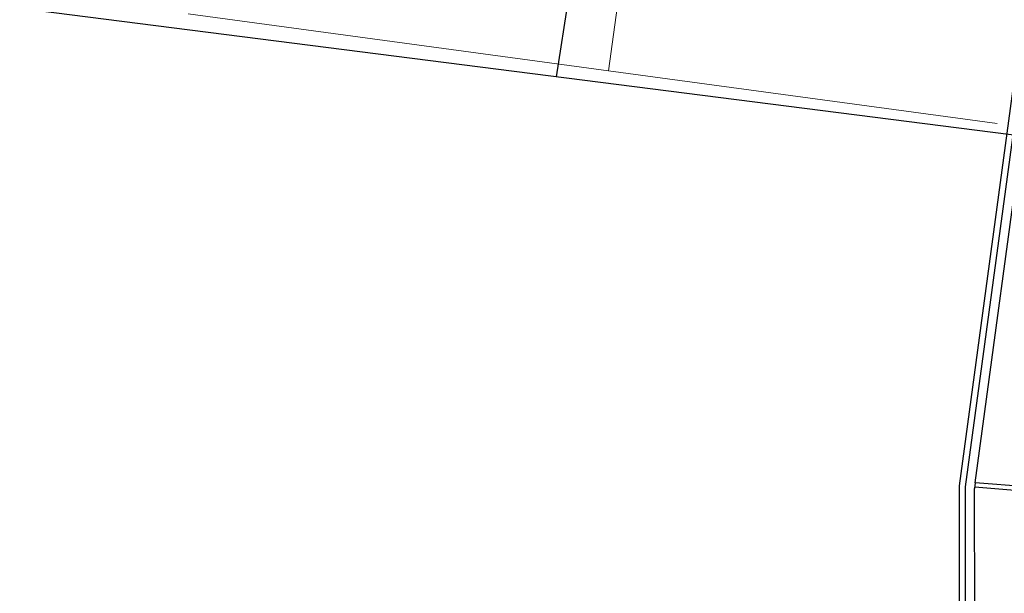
# Model space of a CAD drawing. Header units: millimetres. Extents: x -32221 to 212500, y 31663 to 93766.
# Tile 206 of 256: x 86261 to 89046, y 36294 to 37916. Entities that reach past the tile are written whole.
import ezdxf

# ---------------------------------------------------------------- set-up
doc = ezdxf.new("R2010")
doc.units = ezdxf.units.MM
doc.layers.add('kasetony', color=251, linetype='Continuous', lineweight=5)
doc.layers.add('Sciany', color=251, linetype='Continuous')
doc.layers.add('Wyposazenie', color=251, linetype='Continuous')

msp = doc.modelspace()

# ---------------------------------------------------------------- linework, layer by layer
at = {"layer": 'kasetony', "color": 251, "true_color": 0x636466}
for p, q in [((87926.632, 37771.13), (88007.073, 38365.713)), ((87926.632, 37771.13), (88007.073, 38365.713)), ((88007.073, 38365.713), (87926.632, 37771.13)), ((87926.632, 37771.13), (86737.465, 37932.012)), ((86737.465, 37932.012), (87926.632, 37771.13)), ((87926.632, 37771.13), (86737.465, 37932.012)), ((89024.924, 37622.543), (87926.632, 37771.13)), ((87926.632, 37771.13), (89024.924, 37622.543)), ((89024.924, 37622.543), (87926.632, 37771.13))]:
    msp.add_line(p, q, dxfattribs=at)
at = {"layer": 'Sciany', "color": 251, "true_color": 0x636466}
for p, q in [((88918.777, 36597.653), (90107.889, 45387.049)), ((88935.662, 36595.368), (90124.928, 45384.931)), ((88963.002, 36606.82), (90150.255, 45381.504)), ((89298.494, 37560.954), (86260.94, 37947.777)), ((88922.226, 33788.476), (88918.777, 36597.653)), ((88939.284, 33771.459), (88935.662, 36595.368)), ((88963.002, 36606.82), (88961.425, 36590.306)), ((88964.883, 33745.933), (88961.425, 36590.306)), ((89382.588, 36557.685), (88961.823, 36594.472)), ((89166.818, 36590.565), (88963.002, 36606.82))]:
    msp.add_line(p, q, dxfattribs=at)
at = {"layer": 'Wyposazenie', "color": 251, "true_color": 0x636466}
msp.add_line((87823.814, 38045.836), (87778.508, 37754.519), dxfattribs=at)

doc.saveas('drawing.dxf')
